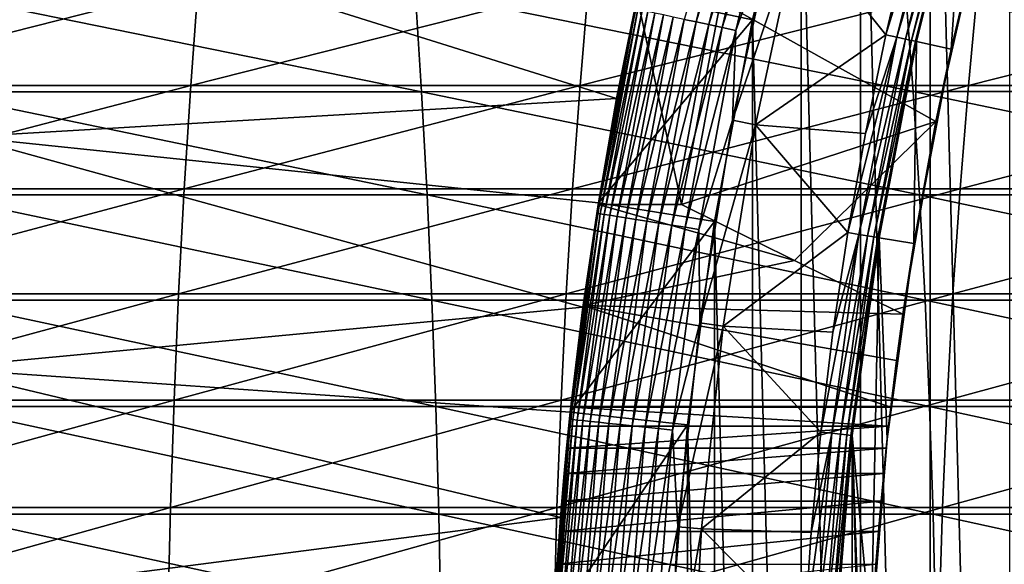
# Model space of a CAD drawing. Header units: metres. Extents: x -24 to 236, y -24 to 24.
# Tile 190 of 256: x 140.91 to 145.09, y 1.15 to 3.46. Entities that reach past the tile are written whole.
import ezdxf

# ---------------------------------------------------------------- set-up
doc = ezdxf.new("R2010")
doc.units = ezdxf.units.M
doc.layers.add('solid_10392024', color=7, linetype='CONTINUOUS')

msp = doc.modelspace()

# ---------------------------------------------------------------- linework, layer by layer
at = {"layer": 'solid_10392024'}
for points in [[(140.5, -23.5), (140.5, 23.5), (179.5, 23.5)], [(179.5, -23.5), (140.5, -23.5), (179.5, 23.5)], [(145.111099, -6.755966, 45.650002), (145.111099, 6.755966, 45.650002), (144.77272, 5.954209, 45.650002)], [(144.77272, -5.954209, 45.650002), (144.77272, 5.954209, 45.650002), (144.477295, 5.13498, 45.650002)], [(144.77272, -5.954209, 45.650002), (145.111099, -6.755966, 45.650002), (144.77272, 5.954209, 45.650002)], [(144.477295, -5.13498, 45.650002), (144.477295, 5.13498, 45.650002), (144.226059, 4.301773, 45.650002)], [(144.477295, -5.13498, 45.650002), (144.77272, -5.954209, 45.650002), (144.477295, 5.13498, 45.650002)], [(144.226059, 4.301773, 45.650002), (143.530746, 3.561791, 45.150002), (144.019455, 3.456063, 45.650002)], [(143.779846, 3.4477, 31.842644), (143.982513, 4.291873, 31.842644), (143.729263, 3.458451, 31.811354)], [(144.035736, 4.27761, 31.867466), (143.982513, 4.291873, 31.842644), (143.779846, 3.4477, 31.842644)], [(143.833755, 3.436243, 31.867466), (144.035736, 4.27761, 31.867466), (143.779846, 3.4477, 31.842644)], [(144.091476, 4.262676, 31.885456), (144.035736, 4.27761, 31.867466), (143.833755, 3.436243, 31.867466)], [(144.226059, -4.301773, 45.650002), (144.226059, 4.301773, 45.650002), (144.019455, 3.456063, 45.650002)], [(144.226059, -4.301773, 45.650002), (144.477295, -5.13498, 45.650002), (144.226059, 4.301773, 45.650002)], [(143.890182, 3.424247, 31.885456), (144.091476, 4.262676, 31.885456), (143.833755, 3.436243, 31.867466)], [(144.148895, 4.24729, 31.896355), (144.091476, 4.262676, 31.885456), (143.890182, 3.424247, 31.885456)], [(143.948334, 3.411887, 31.896355), (144.148895, 4.24729, 31.896355), (143.890182, 3.424247, 31.885456)], [(143.948334, 3.411887, 31.896355), (144.117584, 3.882159, 31.9), (144.148895, 4.24729, 31.896355)], [(144.837021, 4.209982, 30.999844), (144.682587, 3.809271, 31.092821), (144.585052, 3.393088, 31.092821)], [(144.837021, 4.209982, 30.999844), (144.585052, 3.393088, 31.092821), (144.631332, 3.3829, 30.999844)], [(144.837021, 4.209982, 30.999844), (144.631332, 3.3829, 30.999844), (144.873215, 4.19993, 30.902037)], [(144.631332, 3.3829, 30.999844), (144.66803, 3.374823, 30.902037), (144.873215, 4.19993, 30.902037)], [(144.873215, 4.19993, 30.902037), (144.66803, 3.374823, 30.902037), (144.899368, 4.19267, 30.800835)], [(144.66803, 3.374823, 30.902037), (144.694519, 3.36899, 30.800835), (144.899368, 4.19267, 30.800835)], [(144.899368, 4.19267, 30.800835), (144.694519, 3.36899, 30.800835), (144.915161, 4.188284, 30.69735)], [(144.694519, 3.36899, 30.800835), (144.710541, 3.365465, 30.69735), (144.915161, 4.188284, 30.69735)], [(144.915161, 4.188284, 30.69735), (144.710541, 3.365465, 30.69735), (144.920471, 4.186883, 30.592821)], [(144.710541, 3.365465, 30.69735), (144.715897, 3.364347, 30.592821), (144.920471, 4.186883, 30.592821)], [(144.862381, 3.331977, 30.592821), (144.920471, 4.186883, 30.592821), (144.715897, 3.364347, 30.592821)], [(145.064987, 4.146754, 30.592821), (144.920471, 4.186883, 30.592821), (144.862381, 3.331977, 30.592821)], [(145.064987, 4.146754, 30.592821), (144.862381, 3.331977, 30.592821), (144.981705, 3.83414, 33.650002)], [(143.631409, 3.998955, 31.4), (143.530746, 3.561797, 7.2), (143.441772, 3.122115, 7.2)], [(143.441772, 3.122115, 31.4), (143.631409, 3.998955, 31.4), (143.441772, 3.122115, 7.2)], [(143.521698, 3.502571, 31.459608), (143.631409, 3.998955, 31.4), (143.441772, 3.122115, 31.4)], [(143.441772, 3.122115, 7.2), (140.850189, 3.935364, 4.5), (140.675446, 2.960452, 4.5)], [(143.441772, 3.122115, 7.2), (143.530746, 3.561797, 7.2), (140.850189, 3.935364, 4.5)], [(144.214249, 3.856471, 31.9), (144.117584, 3.882159, 31.9), (143.93338, 3.03091, 31.9)], [(143.948334, 3.411887, 31.896355), (143.93338, 3.03091, 31.9), (144.117584, 3.882159, 31.9)], [(144.031357, 3.010815, 31.9), (144.214249, 3.856471, 31.9), (143.93338, 3.03091, 31.9)], [(144.585052, 3.393088, 31.092821), (144.214249, 3.856471, 31.9), (144.031357, 3.010815, 31.9)], [(144.585052, 3.393088, 31.092821), (144.682587, 3.809271, 31.092821), (144.214249, 3.856471, 31.9)], [(144.981705, 3.83414, 33.650002), (144.797989, 3.024722, 33.650002), (143.883133, 3.535045, 32.650002)], [(144.862381, 3.331977, 30.592821), (144.797989, 3.024722, 33.650002), (144.981705, 3.83414, 33.650002)], [(141.665787, 3.607058, 367.680328), (141.633957, 3.177371, 367.508331), (139.977982, 3.177345, 367.79248)], [(140.005341, 3.607029, 367.96524), (141.665787, 3.607058, 367.680328), (139.977982, 3.177345, 367.79248)], [(141.665787, 3.607058, 367.680328), (143.322937, 3.607046, 367.351593), (141.633957, 3.177371, 367.508331)], [(143.322937, 3.607046, 367.351593), (143.286667, 3.177361, 367.180481), (141.633957, 3.177371, 367.508331)], [(143.322937, 3.607046, 367.351593), (144.976273, 3.607015, 366.979126), (143.286667, 3.177361, 367.180481)], [(144.976273, 3.607015, 366.979126), (144.935623, 3.177333, 366.80899), (143.286667, 3.177361, 367.180481)], [(144.976273, 3.607015, 366.979126), (146.625259, 3.606988, 366.562927), (144.935623, 3.177333, 366.80899)], [(146.625259, 3.606988, 366.562927), (146.580276, 3.17731, 366.39389), (144.935623, 3.177333, 366.80899)], [(142.613693, 3.151744, 384.435577), (142.586548, 3.581957, 384.264099), (140.498062, 3.581915, 384.566772)], [(140.520752, 3.151707, 384.738892), (142.613693, 3.151744, 384.435577), (140.498062, 3.581915, 384.566772)], [(144.700546, 3.15177, 384.077484), (144.668945, 3.581986, 383.906799), (142.586548, 3.581957, 384.264099)], [(142.613693, 3.151744, 384.435577), (144.700546, 3.15177, 384.077484), (142.586548, 3.581957, 384.264099)], [(143.717957, 2.673064, 32.650002), (143.363373, 2.673064, 32.650002), (143.529282, 3.554994, 32.650002)], [(143.364532, 2.680204, 45.150002), (143.529282, 3.554994, 32.650002), (143.363373, 2.673064, 32.650002)], [(143.364532, 2.680204, 45.150002), (143.530746, 3.561791, 45.150002), (143.529282, 3.554994, 32.650002)], [(144.019455, 3.456063, 45.650002), (143.530746, 3.561791, 45.150002), (143.364532, 2.680204, 45.150002)], [(143.883133, 3.535045, 32.650002), (143.717957, 2.673064, 32.650002), (143.529282, 3.554994, 32.650002)], [(146.780289, 3.15176, 383.664856), (146.744293, 3.581975, 383.495026), (144.668945, 3.581986, 383.906799)], [(144.700546, 3.15177, 384.077484), (146.780289, 3.15176, 383.664856), (144.668945, 3.581986, 383.906799)], [(144.797989, 3.024722, 33.650002), (143.717957, 2.673064, 32.650002), (143.883133, 3.535045, 32.650002)], [(143.360977, 2.635363, 31.459608), (143.521698, 3.502571, 31.459608), (143.441772, 3.122115, 31.4)], [(143.532288, 3.500321, 31.519072), (143.521698, 3.502571, 31.459608), (143.360977, 2.635363, 31.459608)], [(143.371658, 2.63367, 31.519072), (143.532288, 3.500321, 31.519072), (143.360977, 2.635363, 31.459608)], [(143.549805, 3.496597, 31.576794), (143.532288, 3.500321, 31.519072), (143.371658, 2.63367, 31.519072)], [(143.389359, 2.630868, 31.576794), (143.549805, 3.496597, 31.576794), (143.371658, 2.63367, 31.519072)], [(143.57402, 3.491451, 31.631933), (143.549805, 3.496597, 31.576794), (143.389359, 2.630868, 31.576794)], [(143.413803, 2.626997, 31.631933), (143.57402, 3.491451, 31.631933), (143.389359, 2.630868, 31.576794)], [(143.604553, 3.48496, 31.683683), (143.57402, 3.491451, 31.631933), (143.413803, 2.626997, 31.631933)], [(143.444626, 2.622113, 31.683683), (143.604553, 3.48496, 31.683683), (143.413803, 2.626997, 31.631933)], [(143.640976, 3.477218, 31.731291), (143.604553, 3.48496, 31.683683), (143.444626, 2.622113, 31.683683)], [(143.481415, 2.616287, 31.731291), (143.640976, 3.477218, 31.731291), (143.444626, 2.622113, 31.683683)], [(143.682755, 3.468339, 31.774055), (143.640976, 3.477218, 31.731291), (143.481415, 2.616287, 31.731291)], [(144.019455, 3.456063, 45.650002), (143.364532, 2.680204, 45.150002), (143.85817, 2.600687, 45.650002)], [(143.52359, 2.609607, 31.774055), (143.682755, 3.468339, 31.774055), (143.481415, 2.616287, 31.731291)], [(143.729263, 3.458451, 31.811354), (143.682755, 3.468339, 31.774055), (143.52359, 2.609607, 31.774055)], [(143.570557, 2.602167, 31.811354), (143.729263, 3.458451, 31.811354), (143.52359, 2.609607, 31.774055)], [(143.779846, 3.4477, 31.842644), (143.729263, 3.458451, 31.811354), (143.570557, 2.602167, 31.811354)], [(143.621643, 2.594078, 31.842644), (143.779846, 3.4477, 31.842644), (143.570557, 2.602167, 31.811354)], [(143.833755, 3.436243, 31.867466), (143.779846, 3.4477, 31.842644), (143.621643, 2.594078, 31.842644)], [(143.676071, 2.585457, 31.867466), (143.833755, 3.436243, 31.867466), (143.621643, 2.594078, 31.842644)], [(143.890182, 3.424247, 31.885456), (143.833755, 3.436243, 31.867466), (143.676071, 2.585457, 31.867466)], [(144.019455, -3.456063, 45.650002), (144.019455, 3.456063, 45.650002), (143.85817, 2.600687, 45.650002)], [(144.019455, -3.456063, 45.650002), (144.226059, -4.301773, 45.650002), (144.019455, 3.456063, 45.650002)], [(143.733047, 2.576431, 31.885456), (143.890182, 3.424247, 31.885456), (143.676071, 2.585457, 31.867466)], [(143.948334, 3.411887, 31.896355), (143.890182, 3.424247, 31.885456), (143.733047, 2.576431, 31.885456)], [(143.791763, 2.567132, 31.896355), (143.948334, 3.411887, 31.896355), (143.733047, 2.576431, 31.885456)], [(143.791763, 2.567132, 31.896355), (143.93338, 3.03091, 31.9), (143.948334, 3.411887, 31.896355)], [(144.49881, 2.974416, 31.092821), (144.585052, 3.393088, 31.092821), (144.031357, 3.010815, 31.9)], [(144.631332, 3.3829, 30.999844), (144.585052, 3.393088, 31.092821), (144.49881, 2.974416, 31.092821)], [(144.631332, 3.3829, 30.999844), (144.49881, 2.974416, 31.092821), (144.42395, 2.553563, 31.092821)], [(144.631332, 3.3829, 30.999844), (144.42395, 2.553563, 31.092821), (144.470718, 2.545896, 30.999844)], [(144.631332, 3.3829, 30.999844), (144.470718, 2.545896, 30.999844), (144.66803, 3.374823, 30.902037)], [(144.470718, 2.545896, 30.999844), (144.507797, 2.539817, 30.902037), (144.66803, 3.374823, 30.902037)], [(144.66803, 3.374823, 30.902037), (144.507797, 2.539817, 30.902037), (144.694519, 3.36899, 30.800835)], [(144.507797, 2.539817, 30.902037), (144.534576, 2.535427, 30.800835), (144.694519, 3.36899, 30.800835)], [(144.694519, 3.36899, 30.800835), (144.534576, 2.535427, 30.800835), (144.710541, 3.365465, 30.69735)], [(144.534576, 2.535427, 30.800835), (144.550766, 2.532774, 30.69735), (144.710541, 3.365465, 30.69735)], [(144.710541, 3.365465, 30.69735), (144.550766, 2.532774, 30.69735), (144.715897, 3.364347, 30.592821)], [(144.550766, 2.532774, 30.69735), (144.556168, 2.531871, 30.592821), (144.715897, 3.364347, 30.592821)], [(144.704193, 2.507614, 30.592821), (144.715897, 3.364347, 30.592821), (144.556168, 2.531871, 30.592821)], [(144.862381, 3.331977, 30.592821), (144.715897, 3.364347, 30.592821), (144.704193, 2.507614, 30.592821)], [(144.862381, 3.331977, 30.592821), (144.704193, 2.507614, 30.592821), (144.797989, 3.024722, 33.650002)], [(141.633957, 3.177371, 367.508331), (141.606201, 2.739241, 367.358337), (139.954132, 2.739219, 367.641815)], [(139.977982, 3.177345, 367.79248), (141.633957, 3.177371, 367.508331), (139.954132, 2.739219, 367.641815)], [(141.633957, 3.177371, 367.508331), (143.286667, 3.177361, 367.180481), (141.606201, 2.739241, 367.358337)], [(143.286667, 3.177361, 367.180481), (143.255051, 2.739232, 367.03125), (141.606201, 2.739241, 367.358337)], [(143.286667, 3.177361, 367.180481), (144.935623, 3.177333, 366.80899), (143.255051, 2.739232, 367.03125)], [(144.935623, 3.177333, 366.80899), (144.900162, 2.739208, 366.660614), (143.255051, 2.739232, 367.03125)], [(144.935623, 3.177333, 366.80899), (146.580276, 3.17731, 366.39389), (144.900162, 2.739208, 366.660614)], [(146.580276, 3.17731, 366.39389), (146.541031, 2.739188, 366.24646), (144.900162, 2.739208, 366.660614)], [(142.63736, 2.713157, 384.5849), (142.613693, 3.151744, 384.435577), (140.520752, 3.151707, 384.738892)], [(140.540512, 2.713125, 384.888824), (142.63736, 2.713157, 384.5849), (140.520752, 3.151707, 384.738892)], [(144.728073, 2.713179, 384.226196), (144.700546, 3.15177, 384.077484), (142.613693, 3.151744, 384.435577)], [(142.63736, 2.713157, 384.5849), (144.728073, 2.713179, 384.226196), (142.613693, 3.151744, 384.435577)], [(146.811646, 2.71317, 383.812805), (146.780289, 3.15176, 383.664856), (144.700546, 3.15177, 384.077484)], [(144.728073, 2.713179, 384.226196), (146.811646, 2.71317, 383.812805), (144.700546, 3.15177, 384.077484)], [(143.364532, 2.68022, 7.2), (143.441772, 3.122115, 7.2), (140.675446, 2.960452, 4.5)], [(143.441772, 3.122115, 31.4), (143.364532, 2.68022, 7.2), (143.299072, 2.236425, 7.2)], [(143.299072, 2.236425, 31.4), (143.441772, 3.122115, 31.4), (143.299072, 2.236425, 7.2)], [(143.360977, 2.635363, 31.459608), (143.441772, 3.122115, 31.4), (143.299072, 2.236425, 31.4)], [(143.441772, 3.122115, 31.4), (143.441772, 3.122115, 7.2), (143.364532, 2.68022, 7.2)], [(144.797989, 3.024722, 33.650002), (144.197235, 2.434898, 33.160748), (143.717957, 2.673064, 32.650002)], [(143.791763, 2.567132, 31.896355), (143.794785, 2.171033, 31.9), (143.93338, 3.03091, 31.9)], [(144.031357, 3.010815, 31.9), (143.93338, 3.03091, 31.9), (143.794785, 2.171033, 31.9)], [(143.893784, 2.156866, 31.9), (144.031357, 3.010815, 31.9), (143.794785, 2.171033, 31.9)], [(144.42395, 2.553563, 31.092821), (144.031357, 3.010815, 31.9), (143.893784, 2.156866, 31.9)], [(144.42395, 2.553563, 31.092821), (144.49881, 2.974416, 31.092821), (144.031357, 3.010815, 31.9)], [(144.797989, 3.024722, 33.650002), (144.657898, 2.206756, 33.650002), (144.197235, 2.434898, 33.160748)], [(144.704193, 2.507614, 30.592821), (144.657898, 2.206756, 33.650002), (144.797989, 3.024722, 33.650002)], [(143.299072, 2.236425, 7.2), (140.675446, 2.960452, 4.5), (140.550308, 1.977865, 4.5)], [(143.299072, 2.236425, 7.2), (143.364532, 2.68022, 7.2), (140.675446, 2.960452, 4.5)], [(141.606201, 2.739241, 367.358337), (141.582581, 2.293833, 367.230743), (139.933838, 2.293814, 367.513672)], [(139.954132, 2.739219, 367.641815), (141.606201, 2.739241, 367.358337), (139.933838, 2.293814, 367.513672)], [(141.606201, 2.739241, 367.358337), (143.255051, 2.739232, 367.03125), (141.582581, 2.293833, 367.230743)], [(143.255051, 2.739232, 367.03125), (143.228149, 2.293826, 366.904297), (141.582581, 2.293833, 367.230743)], [(143.255051, 2.739232, 367.03125), (144.900162, 2.739208, 366.660614), (143.228149, 2.293826, 366.904297)], [(144.900162, 2.739208, 366.660614), (144.87001, 2.293805, 366.534424), (143.228149, 2.293826, 366.904297)], [(144.900162, 2.739208, 366.660614), (146.541031, 2.739188, 366.24646), (144.87001, 2.293805, 366.534424)], [(146.541031, 2.739188, 366.24646), (146.50766, 2.293789, 366.121063), (144.87001, 2.293805, 366.534424)], [(142.65744, 2.26736, 384.711731), (142.63736, 2.713157, 384.5849), (140.540512, 2.713125, 384.888824)], [(140.557281, 2.267333, 385.016113), (142.65744, 2.26736, 384.711731), (140.540512, 2.713125, 384.888824)], [(144.751434, 2.267378, 384.352448), (144.728073, 2.713179, 384.226196), (142.63736, 2.713157, 384.5849)], [(142.65744, 2.26736, 384.711731), (144.751434, 2.267378, 384.352448), (142.63736, 2.713157, 384.5849)], [(143.247772, 1.812616, 34.495235), (143.245468, 1.791131, 45.150002), (143.364532, 2.680204, 45.150002)], [(143.85817, 2.600687, 45.650002), (143.364532, 2.680204, 45.150002), (143.245468, 1.791131, 45.150002)], [(143.30014, 2.244347, 33.569386), (143.247772, 1.812616, 34.495235), (143.364532, 2.680204, 45.150002)], [(143.30014, 2.244347, 33.569386), (143.364532, 2.680204, 45.150002), (143.363373, 2.673064, 32.650002)], [(146.838272, 2.267371, 383.938416), (146.811646, 2.71317, 383.812805), (144.728073, 2.713179, 384.226196)], [(144.751434, 2.267378, 384.352448), (146.838272, 2.267371, 383.938416), (144.728073, 2.713179, 384.226196)], [(143.24585, 1.760932, 31.459608), (143.360977, 2.635363, 31.459608), (143.299072, 2.236425, 31.4)], [(143.371658, 2.63367, 31.519072), (143.360977, 2.635363, 31.459608), (143.24585, 1.760932, 31.459608)], [(143.256607, 1.759801, 31.519072), (143.371658, 2.63367, 31.519072), (143.24585, 1.760932, 31.459608)], [(143.389359, 2.630868, 31.576794), (143.371658, 2.63367, 31.519072), (143.256607, 1.759801, 31.519072)], [(144.197235, 2.434898, 33.160748), (143.30014, 2.244347, 33.569386), (143.363373, 2.673064, 32.650002)], [(144.197235, 2.434898, 33.160748), (143.363373, 2.673064, 32.650002), (143.717957, 2.673064, 32.650002)], [(143.85817, 2.600687, 45.650002), (143.245468, 1.791131, 45.150002), (143.742645, 1.738037, 45.650002)], [(143.274429, 1.757928, 31.576794), (143.389359, 2.630868, 31.576794), (143.256607, 1.759801, 31.519072)], [(143.413803, 2.626997, 31.631933), (143.389359, 2.630868, 31.576794), (143.274429, 1.757928, 31.576794)], [(143.299042, 1.755342, 31.631933), (143.413803, 2.626997, 31.631933), (143.274429, 1.757928, 31.576794)], [(143.444626, 2.622113, 31.683683), (143.413803, 2.626997, 31.631933), (143.299042, 1.755342, 31.631933)], [(143.330093, 1.752078, 31.683683), (143.444626, 2.622113, 31.683683), (143.299042, 1.755342, 31.631933)], [(143.481415, 2.616287, 31.731291), (143.444626, 2.622113, 31.683683), (143.330093, 1.752078, 31.683683)], [(143.367126, 1.748186, 31.731291), (143.481415, 2.616287, 31.731291), (143.330093, 1.752078, 31.683683)], [(143.52359, 2.609607, 31.774055), (143.481415, 2.616287, 31.731291), (143.367126, 1.748186, 31.731291)], [(143.409592, 1.743722, 31.774055), (143.52359, 2.609607, 31.774055), (143.367126, 1.748186, 31.731291)], [(143.570557, 2.602167, 31.811354), (143.52359, 2.609607, 31.774055), (143.409592, 1.743722, 31.774055)], [(143.456894, 1.738751, 31.811354), (143.570557, 2.602167, 31.811354), (143.409592, 1.743722, 31.774055)], [(143.621643, 2.594078, 31.842644), (143.570557, 2.602167, 31.811354), (143.456894, 1.738751, 31.811354)], [(143.508316, 1.733346, 31.842644), (143.621643, 2.594078, 31.842644), (143.456894, 1.738751, 31.811354)], [(143.676071, 2.585457, 31.867466), (143.621643, 2.594078, 31.842644), (143.508316, 1.733346, 31.842644)], [(143.85817, -2.600687, 45.650002), (143.85817, 2.600687, 45.650002), (143.742645, 1.738037, 45.650002)], [(143.85817, -2.600687, 45.650002), (144.019455, -3.456063, 45.650002), (143.85817, 2.600687, 45.650002)], [(143.563126, 1.727585, 31.867466), (143.676071, 2.585457, 31.867466), (143.508316, 1.733346, 31.842644)], [(143.733047, 2.576431, 31.885456), (143.676071, 2.585457, 31.867466), (143.563126, 1.727585, 31.867466)], [(143.620514, 1.721554, 31.885456), (143.733047, 2.576431, 31.885456), (143.563126, 1.727585, 31.867466)], [(143.791763, 2.567132, 31.896355), (143.733047, 2.576431, 31.885456), (143.620514, 1.721554, 31.885456)], [(143.679626, 1.71534, 31.896355), (143.791763, 2.567132, 31.896355), (143.620514, 1.721554, 31.885456)], [(143.679626, 1.71534, 31.896355), (143.794785, 2.171033, 31.9), (143.791763, 2.567132, 31.896355)], [(144.360519, 2.130837, 31.092821), (144.42395, 2.553563, 31.092821), (143.893784, 2.156866, 31.9)], [(144.470718, 2.545896, 30.999844), (144.42395, 2.553563, 31.092821), (144.360519, 2.130837, 31.092821)], [(144.470718, 2.545896, 30.999844), (144.360519, 2.130837, 31.092821), (144.308548, 1.706548, 31.092821)], [(144.470718, 2.545896, 30.999844), (144.308548, 1.706548, 31.092821), (144.355667, 1.701424, 30.999844)], [(144.470718, 2.545896, 30.999844), (144.355667, 1.701424, 30.999844), (144.507797, 2.539817, 30.902037)], [(144.355667, 1.701424, 30.999844), (144.393021, 1.697361, 30.902037), (144.507797, 2.539817, 30.902037)], [(144.507797, 2.539817, 30.902037), (144.393021, 1.697361, 30.902037), (144.534576, 2.535427, 30.800835)], [(144.393021, 1.697361, 30.902037), (144.419998, 1.694428, 30.800835), (144.534576, 2.535427, 30.800835)], [(144.534576, 2.535427, 30.800835), (144.419998, 1.694428, 30.800835), (144.550766, 2.532774, 30.69735)], [(144.419998, 1.694428, 30.800835), (144.436295, 1.692655, 30.69735), (144.550766, 2.532774, 30.69735)], [(144.550766, 2.532774, 30.69735), (144.436295, 1.692655, 30.69735), (144.556168, 2.531871, 30.592821)], [(144.436295, 1.692655, 30.69735), (144.441742, 1.692, 30.592821), (144.556168, 2.531871, 30.592821)], [(144.522736, 0.839201, 30.592821), (144.556168, 2.531871, 30.592821), (144.441742, 1.692, 30.592821)], [(144.590881, 1.676004, 30.592821), (144.556168, 2.531871, 30.592821), (144.522736, 0.839201, 30.592821)], [(144.704193, 2.507614, 30.592821), (144.556168, 2.531871, 30.592821), (144.590881, 1.676004, 30.592821)], [(144.704193, 2.507614, 30.592821), (144.590881, 1.676004, 30.592821), (144.657898, 2.206756, 33.650002)], [(144.197235, 2.434898, 33.160748), (144.657898, 2.206756, 33.650002), (143.30014, 2.244347, 33.569386)], [(141.582581, 2.293833, 367.230743), (141.563187, 1.84233, 367.125885), (139.917145, 1.842315, 367.408325)], [(139.933838, 2.293814, 367.513672), (141.582581, 2.293833, 367.230743), (139.917145, 1.842315, 367.408325)], [(142.673904, 1.815538, 384.815704), (142.65744, 2.26736, 384.711731), (140.557281, 2.267333, 385.016113)], [(140.571045, 1.815517, 385.120483), (142.673904, 1.815538, 384.815704), (140.557281, 2.267333, 385.016113)], [(141.582581, 2.293833, 367.230743), (143.228149, 2.293826, 366.904297), (141.563187, 1.84233, 367.125885)], [(143.228149, 2.293826, 366.904297), (143.206039, 1.842324, 366.799988), (141.563187, 1.84233, 367.125885)], [(144.770599, 1.815553, 384.455963), (144.751434, 2.267378, 384.352448), (142.65744, 2.26736, 384.711731)], [(142.673904, 1.815538, 384.815704), (144.770599, 1.815553, 384.455963), (142.65744, 2.26736, 384.711731)], [(143.228149, 2.293826, 366.904297), (144.87001, 2.293805, 366.534424), (143.206039, 1.842324, 366.799988)], [(144.87001, 2.293805, 366.534424), (144.84523, 1.842308, 366.430695), (143.206039, 1.842324, 366.799988)], [(146.860092, 1.815547, 384.041382), (146.838272, 2.267371, 383.938416), (144.751434, 2.267378, 384.352448)], [(144.770599, 1.815553, 384.455963), (146.860092, 1.815547, 384.041382), (144.751434, 2.267378, 384.352448)], [(144.87001, 2.293805, 366.534424), (146.50766, 2.293789, 366.121063), (144.84523, 1.842308, 366.430695)], [(146.50766, 2.293789, 366.121063), (146.48024, 1.842294, 366.018036), (144.84523, 1.842308, 366.430695)], [(143.245453, 1.791045, 7.2), (143.299072, 2.236425, 7.2), (140.550308, 1.977865, 4.5)], [(143.299072, 2.236425, 31.4), (143.245453, 1.791045, 7.2), (143.20372, 1.344396, 7.2)], [(143.20372, 1.344396, 31.4), (143.299072, 2.236425, 31.4), (143.20372, 1.344396, 7.2)], [(143.24585, 1.760932, 31.459608), (143.299072, 2.236425, 31.4), (143.20372, 1.344396, 31.4)], [(143.299072, 2.236425, 31.4), (143.299072, 2.236425, 7.2), (143.245453, 1.791045, 7.2)], [(144.606354, 1.812616, 34.495235), (143.247772, 1.812616, 34.495235), (143.30014, 2.244347, 33.569386)], [(144.630875, 2.01002, 34.071899), (144.606354, 1.812616, 34.495235), (143.30014, 2.244347, 33.569386)], [(144.657898, 2.206756, 33.650002), (144.630875, 2.01002, 34.071899), (143.30014, 2.244347, 33.569386)], [(144.590881, 1.676004, 30.592821), (144.630875, 2.01002, 34.071899), (144.657898, 2.206756, 33.650002)], [(143.679626, 1.71534, 31.896355), (143.702179, 1.305059, 31.9), (143.794785, 2.171033, 31.9)], [(143.893784, 2.156866, 31.9), (143.794785, 2.171033, 31.9), (143.702179, 1.305059, 31.9)], [(143.801819, 1.29665, 31.9), (143.893784, 2.156866, 31.9), (143.702179, 1.305059, 31.9)], [(144.308548, 1.706548, 31.092821), (143.893784, 2.156866, 31.9), (143.801819, 1.29665, 31.9)], [(144.308548, 1.706548, 31.092821), (144.360519, 2.130837, 31.092821), (143.893784, 2.156866, 31.9)], [(144.590881, 1.676004, 30.592821), (144.606354, 1.812616, 34.495235), (144.630875, 2.01002, 34.071899)], [(143.20372, 1.344396, 7.2), (140.550308, 1.977865, 4.5), (140.475082, 0.990136, 4.5)], [(143.20372, 1.344396, 7.2), (143.245453, 1.791045, 7.2), (140.550308, 1.977865, 4.5)], [(141.563187, 1.84233, 367.125885), (141.548035, 1.385931, 367.044037), (139.904129, 1.38592, 367.326111)], [(139.917145, 1.842315, 367.408325), (141.563187, 1.84233, 367.125885), (139.904129, 1.38592, 367.326111)], [(141.563187, 1.84233, 367.125885), (143.206039, 1.842324, 366.799988), (141.548035, 1.385931, 367.044037)], [(143.206039, 1.842324, 366.799988), (143.188782, 1.385927, 366.718567), (141.548035, 1.385931, 367.044037)], [(143.206039, 1.842324, 366.799988), (144.84523, 1.842308, 366.430695), (143.188782, 1.385927, 366.718567)], [(144.84523, 1.842308, 366.430695), (144.825882, 1.385915, 366.349731), (143.188782, 1.385927, 366.718567)], [(144.84523, 1.842308, 366.430695), (146.48024, 1.842294, 366.018036), (144.825882, 1.385915, 366.349731)], [(146.48024, 1.842294, 366.018036), (146.458832, 1.385904, 365.937592), (144.825882, 1.385915, 366.349731)], [(142.686707, 1.358893, 384.896545), (142.673904, 1.815538, 384.815704), (140.571045, 1.815517, 385.120483)], [(140.581741, 1.358877, 385.20163), (142.686707, 1.358893, 384.896545), (140.571045, 1.815517, 385.120483)], [(144.785492, 1.358904, 384.536438), (144.770599, 1.815553, 384.455963), (142.673904, 1.815538, 384.815704)], [(142.686707, 1.358893, 384.896545), (144.785492, 1.358904, 384.536438), (142.673904, 1.815538, 384.815704)], [(143.247772, 1.812616, 34.495235), (143.239243, 1.731945, 34.650181), (143.245468, 1.791131, 45.150002)], [(144.597061, 1.731964, 34.65015), (143.239243, 1.731945, 34.650181), (143.247772, 1.812616, 34.495235)], [(144.606354, 1.812616, 34.495235), (144.597061, 1.731964, 34.65015), (143.247772, 1.812616, 34.495235)], [(144.590881, 1.676004, 30.592821), (144.597061, 1.731964, 34.65015), (144.606354, 1.812616, 34.495235)], [(146.87706, 1.358899, 384.12146), (146.860092, 1.815547, 384.041382), (144.770599, 1.815553, 384.455963)], [(144.785492, 1.358904, 384.536438), (146.87706, 1.358899, 384.12146), (144.770599, 1.815553, 384.455963)], [(143.179596, 0.998131, 35.383125), (143.173874, 0.896752, 45.150002), (143.245468, 1.791131, 45.150002)], [(143.742645, 1.738037, 45.650002), (143.245468, 1.791131, 45.150002), (143.173874, 0.896752, 45.150002)], [(143.176651, 0.881674, 31.459608), (143.24585, 1.760932, 31.459608), (143.20372, 1.344396, 31.4)], [(143.256607, 1.759801, 31.519072), (143.24585, 1.760932, 31.459608), (143.176651, 0.881674, 31.459608)], [(143.187454, 0.881108, 31.519072), (143.256607, 1.759801, 31.519072), (143.176651, 0.881674, 31.459608)], [(143.188995, 1.145588, 35.289398), (143.179596, 0.998131, 35.383125), (143.245468, 1.791131, 45.150002)], [(143.274429, 1.757928, 31.576794), (143.256607, 1.759801, 31.519072), (143.187454, 0.881108, 31.519072)], [(143.205353, 0.88017, 31.576794), (143.274429, 1.757928, 31.576794), (143.187454, 0.881108, 31.519072)], [(143.19902, 1.284375, 35.18309), (143.188995, 1.145588, 35.289398), (143.245468, 1.791131, 45.150002)], [(143.209381, 1.413383, 35.065037), (143.19902, 1.284375, 35.18309), (143.245468, 1.791131, 45.150002)], [(143.299042, 1.755342, 31.631933), (143.274429, 1.757928, 31.576794), (143.205353, 0.88017, 31.576794)], [(143.219757, 1.531584, 34.936165), (143.209381, 1.413383, 35.065037), (143.245468, 1.791131, 45.150002)], [(143.229813, 1.638048, 34.797512), (143.219757, 1.531584, 34.936165), (143.245468, 1.791131, 45.150002)], [(143.239243, 1.731945, 34.650181), (143.229813, 1.638048, 34.797512), (143.245468, 1.791131, 45.150002)], [(143.742645, 1.738037, 45.650002), (143.173874, 0.896752, 45.150002), (143.673172, 0.870242, 45.650002)], [(143.230057, 0.878875, 31.631933), (143.299042, 1.755342, 31.631933), (143.205353, 0.88017, 31.576794)], [(144.597061, 1.731964, 34.65015), (143.229813, 1.638048, 34.797512), (143.239243, 1.731945, 34.650181)], [(144.597061, 1.731964, 34.65015), (144.586792, 1.638033, 34.797539), (143.229813, 1.638048, 34.797512)], [(143.330093, 1.752078, 31.683683), (143.299042, 1.755342, 31.631933), (143.230057, 0.878875, 31.631933)], [(143.261246, 0.877241, 31.683683), (143.330093, 1.752078, 31.683683), (143.230057, 0.878875, 31.631933)], [(143.367126, 1.748186, 31.731291), (143.330093, 1.752078, 31.683683), (143.261246, 0.877241, 31.683683)], [(143.298431, 0.875292, 31.731291), (143.367126, 1.748186, 31.731291), (143.261246, 0.877241, 31.683683)], [(143.409592, 1.743722, 31.774055), (143.367126, 1.748186, 31.731291), (143.298431, 0.875292, 31.731291)], [(143.34108, 0.873057, 31.774055), (143.409592, 1.743722, 31.774055), (143.298431, 0.875292, 31.731291)], [(143.456894, 1.738751, 31.811354), (143.409592, 1.743722, 31.774055), (143.34108, 0.873057, 31.774055)], [(143.388565, 0.870568, 31.811354), (143.456894, 1.738751, 31.811354), (143.34108, 0.873057, 31.774055)], [(143.508316, 1.733346, 31.842644), (143.456894, 1.738751, 31.811354), (143.388565, 0.870568, 31.811354)], [(143.440201, 0.867862, 31.842644), (143.508316, 1.733346, 31.842644), (143.388565, 0.870568, 31.811354)], [(143.563126, 1.727585, 31.867466), (143.508316, 1.733346, 31.842644), (143.440201, 0.867862, 31.842644)], [(143.495239, 0.864978, 31.867466), (143.563126, 1.727585, 31.867466), (143.440201, 0.867862, 31.842644)], [(143.620514, 1.721554, 31.885456), (143.563126, 1.727585, 31.867466), (143.495239, 0.864978, 31.867466)], [(143.552856, 0.861958, 31.885456), (143.620514, 1.721554, 31.885456), (143.495239, 0.864978, 31.867466)], [(143.679626, 1.71534, 31.896355), (143.620514, 1.721554, 31.885456), (143.552856, 0.861958, 31.885456)], [(143.612228, 0.858847, 31.896355), (143.679626, 1.71534, 31.896355), (143.552856, 0.861958, 31.885456)], [(143.612228, 0.858847, 31.896355), (143.702179, 1.305059, 31.9), (143.679626, 1.71534, 31.896355)], [(143.742645, -1.738037, 45.650002), (143.742645, 1.738037, 45.650002), (143.673172, 0.870242, 45.650002)], [(143.742645, -1.738037, 45.650002), (143.85817, -2.600687, 45.650002), (143.742645, 1.738037, 45.650002)], [(144.590881, 1.676004, 30.592821), (144.586792, 1.638033, 34.797539), (144.597061, 1.731964, 34.65015)], [(144.268097, 1.281007, 31.092821), (144.308548, 1.706548, 31.092821), (143.801819, 1.29665, 31.9)], [(144.355667, 1.701424, 30.999844), (144.268097, 1.281007, 31.092821), (144.239182, 0.854527, 31.092821)], [(144.355667, 1.701424, 30.999844), (144.239182, 0.854527, 31.092821), (144.286499, 0.851961, 30.999844)], [(144.355667, 1.701424, 30.999844), (144.308548, 1.706548, 31.092821), (144.268097, 1.281007, 31.092821)], [(144.355667, 1.701424, 30.999844), (144.286499, 0.851961, 30.999844), (144.393021, 1.697361, 30.902037)], [(144.286499, 0.851961, 30.999844), (144.32402, 0.849927, 30.902037), (144.393021, 1.697361, 30.902037)], [(144.393021, 1.697361, 30.902037), (144.32402, 0.849927, 30.902037), (144.419998, 1.694428, 30.800835)], [(144.32402, 0.849927, 30.902037), (144.351105, 0.848458, 30.800835), (144.419998, 1.694428, 30.800835)], [(144.419998, 1.694428, 30.800835), (144.351105, 0.848458, 30.800835), (144.436295, 1.692655, 30.69735)], [(144.351105, 0.848458, 30.800835), (144.367477, 0.847571, 30.69735), (144.436295, 1.692655, 30.69735)], [(144.436295, 1.692655, 30.69735), (144.367477, 0.847571, 30.69735), (144.441742, 1.692, 30.592821)], [(144.367477, 0.847571, 30.69735), (144.372955, 0.847227, 30.592821), (144.441742, 1.692, 30.592821)], [(144.441742, -1.692, 30.592821), (144.441742, 1.692, 30.592821), (144.372955, 0.847227, 30.592821)], [(144.556168, -2.531871, 30.592821), (144.441742, 1.692, 30.592821), (144.441742, -1.692, 30.592821)], [(144.5, 0, 30.592821), (144.441742, 1.692, 30.592821), (144.556168, -2.531871, 30.592821)], [(144.522736, 0.839201, 30.592821), (144.441742, 1.692, 30.592821), (144.5, 0, 30.592821)], [(144.590881, 1.676004, 30.592821), (144.522736, 0.839201, 30.592821), (144.586792, 1.638033, 34.797539)], [(144.586792, 1.638033, 34.797539), (143.219757, 1.531584, 34.936165), (143.229813, 1.638048, 34.797512)], [(144.586792, 1.638033, 34.797539), (144.575851, 1.531511, 34.936264), (143.219757, 1.531584, 34.936165)], [(144.522736, 0.839201, 30.592821), (144.575851, 1.531511, 34.936264), (144.586792, 1.638033, 34.797539)], [(144.575851, 1.531511, 34.936264), (143.209381, 1.413383, 35.065037), (143.219757, 1.531584, 34.936165)], [(144.575851, 1.531511, 34.936264), (144.56456, 1.413225, 35.065201), (143.209381, 1.413383, 35.065037)], [(144.522736, 0.839201, 30.592821), (144.56456, 1.413225, 35.065201), (144.575851, 1.531511, 34.936264)], [(141.548035, 1.385931, 367.044037), (141.537186, 0.92585, 366.985443), (139.894806, 0.925842, 367.267242)], [(139.904129, 1.38592, 367.326111), (141.548035, 1.385931, 367.044037), (139.894806, 0.925842, 367.267242)], [(141.548035, 1.385931, 367.044037), (143.188782, 1.385927, 366.718567), (141.537186, 0.92585, 366.985443)], [(143.188782, 1.385927, 366.718567), (143.176422, 0.925847, 366.660248), (141.537186, 0.92585, 366.985443)], [(143.188782, 1.385927, 366.718567), (144.825882, 1.385915, 366.349731), (143.176422, 0.925847, 366.660248)], [(144.825882, 1.385915, 366.349731), (144.812027, 0.925839, 366.291779), (143.176422, 0.925847, 366.660248)], [(144.56456, 1.413225, 35.065201), (143.19902, 1.284375, 35.18309), (143.209381, 1.413383, 35.065037)], [(144.56456, 1.413225, 35.065201), (144.553299, 1.284132, 35.1833), (143.19902, 1.284375, 35.18309)], [(144.522736, 0.839201, 30.592821), (144.553299, 1.284132, 35.1833), (144.56456, 1.413225, 35.065201)], [(144.825882, 1.385915, 366.349731), (146.458832, 1.385904, 365.937592), (144.812027, 0.925839, 366.291779)], [(146.458832, 1.385904, 365.937592), (146.443497, 0.925832, 365.880005), (144.812027, 0.925839, 366.291779)], [(143.173889, 0.896794, 7.2), (143.20372, 1.344396, 7.2), (140.475082, 0.990136, 4.5)], [(142.695816, 0.898636, 384.954041), (142.686707, 1.358893, 384.896545), (140.581741, 1.358877, 385.20163)], [(140.58934, 0.898626, 385.259338), (142.695816, 0.898636, 384.954041), (140.581741, 1.358877, 385.20163)], [(144.796082, 0.898644, 384.593658), (144.785492, 1.358904, 384.536438), (142.686707, 1.358893, 384.896545)], [(142.695816, 0.898636, 384.954041), (144.796082, 0.898644, 384.593658), (142.686707, 1.358893, 384.896545)], [(143.20372, 1.344396, 31.4), (143.173889, 0.896794, 7.2), (143.155975, 0.448556, 7.2)], [(143.155975, 0.448556, 31.4), (143.20372, 1.344396, 31.4), (143.155975, 0.448556, 7.2)], [(143.176651, 0.881674, 31.459608), (143.20372, 1.344396, 31.4), (143.155975, 0.448556, 31.4)], [(143.20372, 1.344396, 31.4), (143.20372, 1.344396, 7.2), (143.173889, 0.896794, 7.2)], [(146.88913, 0.898641, 384.178406), (146.87706, 1.358899, 384.12146), (144.785492, 1.358904, 384.536438)], [(144.796082, 0.898644, 384.593658), (146.88913, 0.898641, 384.178406), (144.785492, 1.358904, 384.536438)], [(143.612228, 0.858847, 31.896355), (143.655807, 0.435426, 31.9), (143.702179, 1.305059, 31.9)], [(143.801819, 1.29665, 31.9), (143.702179, 1.305059, 31.9), (143.655807, 0.435426, 31.9)], [(143.755753, 0.432391, 31.9), (143.801819, 1.29665, 31.9), (143.655807, 0.435426, 31.9)], [(144.239182, 0.854527, 31.092821), (143.801819, 1.29665, 31.9), (143.755753, 0.432391, 31.9)], [(144.239182, 0.854527, 31.092821), (144.268097, 1.281007, 31.092821), (143.801819, 1.29665, 31.9)], [(144.553299, 1.284132, 35.1833), (143.188995, 1.145588, 35.289398), (143.19902, 1.284375, 35.18309)], [(144.553299, 1.284132, 35.1833), (144.542374, 1.14529, 35.289608), (143.188995, 1.145588, 35.289398)], [(144.522736, 0.839201, 30.592821), (144.542374, 1.14529, 35.289608), (144.553299, 1.284132, 35.1833)], [(144.542374, 1.14529, 35.289608), (143.179596, 0.998131, 35.383125), (143.188995, 1.145588, 35.289398)]]:
    msp.add_3dface(points, dxfattribs=at)

doc.saveas('drawing.dxf')
